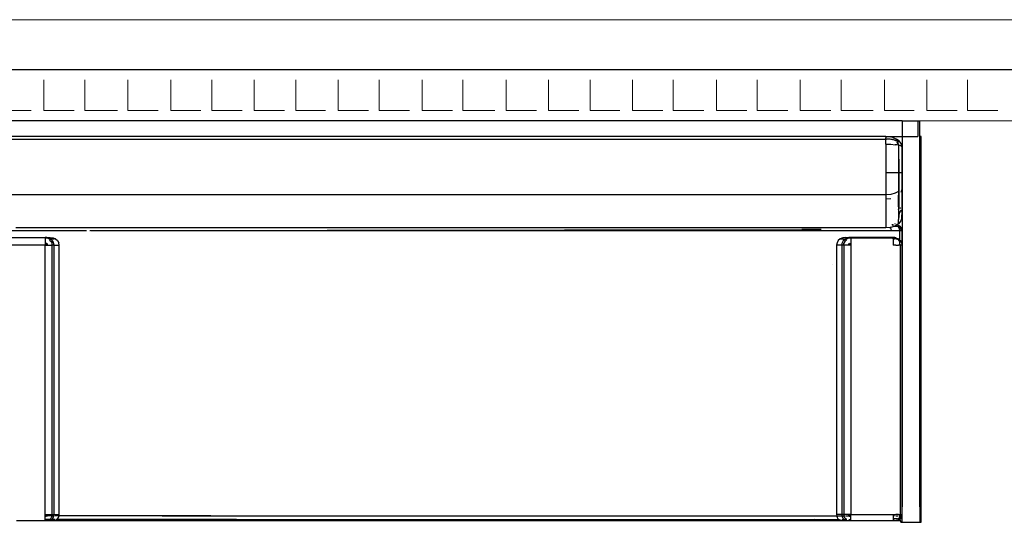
# Model space of a CAD drawing. Header units: millimetres. Extents: x 140304 to 319987, y -10756 to 142544.
# Tile 129 of 203: x 147752 to 149717, y 97677 to 98679. Entities that reach past the tile are written whole.
import ezdxf

# ---------------------------------------------------------------- set-up
doc = ezdxf.new("R2010")
doc.units = ezdxf.units.MM
doc.header["$LTSCALE"] = 10
doc.layers.get('0').update_dxf_attribs({"linetype": 'CONTINUOUS'})
doc.layers.add('A wall', color=1, linetype='CONTINUOUS', lineweight=15)
doc.layers.add('furn', color=7, linetype='CONTINUOUS', true_color=0x9c9c9c)
doc.layers.add('hatch', color=7, linetype='CONTINUOUS', lineweight=0, true_color=0x919191)

# ---------------------------------------------------------------- blocks, each defined once
blk = doc.blocks.new('furn 1')
for p, q in [((103649, 19482.2), (103649, 21311.3)), ((103401.1, 21192.4), (103401.1, 21277.1)), ((103415.8, 21192.4), (103415.8, 21270.1)), ((103416.6, 21270.1), (103416.6, 21192.4)), ((103429.8, 21109.9), (103429.8, 21270.1)), ((103501.5, 19514.6), (103501.5, 21265.2)), ((103611.6, 19514.6), (103611.6, 21265.2)), ((103618, 19514.6), (103618, 21265.2)), ((102851.5, 21192.4), (102851.5, 21249.4)), ((103435.4, 21232.3), (103435.4, 21250.8)), ((103435.4, 21231.8), (103435.4, 21232.3)), ((103435.4, 21213.2), (103435.4, 21231.8)), ((103435.4, 21212.7), (103435.4, 21213.2)), ((103435.4, 21194.1), (103435.4, 21212.7)), ((102851.5, 21192.4), (102852, 21192.4)), ((102851.5, 21192.3), (102851.5, 21192.4)), ((102851.5, 21191.2), (102851.5, 21192.3)), ((102851.5, 21187.8), (102851.5, 21191.2)), ((102851.5, 21185.8), (102851.5, 21187.8)), ((102851.5, 21183.4), (102851.5, 21185.8)), ((102852, 21192.4), (102853, 21192.4)), ((102853, 21192.4), (102853.3, 21192.4)), ((102853.3, 21192.4), (102853.3, 21190.8)), ((102853.3, 21192.4), (102854.3, 21192.4)), ((102853.3, 21188.4), (102853.3, 21185)), ((102854.3, 21189.9), (102854.3, 21192.4)), ((102854.3, 21192.4), (102854.8, 21192.4)), ((102854.3, 21183.3), (102854.3, 21188.8)), ((102854.8, 21192.4), (102857.8, 21192.4)), ((102857.8, 21192.4), (102857.9, 21192.4)), ((102857.9, 21192.4), (102859.1, 21192.4)), ((102859.1, 21192.4), (102861.6, 21192.4)), ((102859.3, 21190.7), (102861.6, 21191.6)), ((102861.6, 21190.5), (102860, 21189.2)), ((102861.6, 21188.8), (102861.1, 21188)), ((102861.6, 21191.6), (102861.6, 21192.4)), ((102861.6, 21192.4), (102863.9, 21192.4)), ((102861.6, 21191.6), (102863.9, 21192.4)), ((102863.9, 21192.4), (102861.6, 21190.5)), ((102861.6, 21188.8), (102863.9, 21192.4)), ((102861.6, 21190.5), (102861.6, 21191.6)), ((102861.6, 21188.8), (102861.6, 21190.5)), ((102861.6, 21182.4), (102861.6, 21188.8)), ((102862.4, 21187.2), (102863.9, 21192.4)), ((102863.9, 21192.4), (103401.1, 21192.4)), ((102863.9, 21192.4), (102863.9, 21187.2)), ((102863.9, 21187.2), (102863.9, 21182.5)), ((103405.9, 21192.4), (103401.1, 21192.4)), ((103401.1, 21192.4), (103401.1, 21187.2)), ((103402.5, 21187.2), (103401.1, 21192.4)), ((103405.6, 21190.7), (103401.1, 21192.4)), ((103404.9, 21189.2), (103401.1, 21192.4)), ((103403.9, 21188), (103401.1, 21192.4)), ((103401.1, 21187.2), (103401.1, 21182.5)), ((103410.2, 21192.4), (103405.9, 21192.4)), ((103413.6, 21192.4), (103410.2, 21192.4)), ((103415.1, 21187.2), (103413, 21182.5)), ((103415.8, 21192.4), (103413.6, 21192.4)), ((103413.9, 21182.5), (103415.4, 21185.6)), ((103415.8, 21192.4), (103415.1, 21187.2)), ((103415.4, 21185.6), (103416.3, 21188.9)), ((103416.6, 21192.4), (103415.8, 21192.4)), ((103416.3, 21188.9), (103416.5, 21190.7)), ((103416.5, 21191.5), (103416.6, 21192)), ((103416.5, 21190.7), (103416.5, 21191.5)), ((103416.5, 21191.5), (103416.6, 21184.7)), ((103416.6, 21192.3), (103416.6, 21192.4)), ((103416.6, 21192.4), (103416.6, 21192.4)), ((103416.6, 21192.4), (103416.6, 21192.4)), ((103416.6, 21192.2), (103416.6, 21192.3)), ((103416.6, 21192), (103416.6, 21192.2)), ((103416.6, 21184.7), (103416.6, 21182.1)), ((103435.4, 21193.6), (103435.4, 21194.1)), ((103435.4, 21175), (103435.4, 21193.6)), ((102852, 21182.5), (102851.5, 21183.4)), ((102851.5, 21182.5), (102851.5, 21183.4)), ((102852, 21182.5), (102851.5, 21182.5)), ((102851.5, 21181.8), (102851.5, 21182.5)), ((102851.5, 21181.8), (102852, 21181.2)), ((102851.5, 21174.8), (102851.5, 21181.8)), ((102851.5, 21174.1), (102851.5, 21174.8)), ((102851.5, 21171.5), (102851.5, 21174.1)), ((102851.5, 21171.5), (102852, 21170.9)), ((102851.5, 20959), (102851.5, 21171.5)), ((102852.1, 21182.6), (102852, 21182.5)), ((102852, 21182.5), (102852, 21182.5)), ((102852, 21181.2), (102852.2, 21180.9)), ((102852, 21170.9), (102852.3, 21170.6)), ((102853, 21183.3), (102852.1, 21182.6)), ((102852.2, 21180.9), (102852.9, 21179.9)), ((102852.3, 21170.6), (102853, 21169.8)), ((102852.9, 21179.9), (102853, 21179.8)), ((102853.3, 21183.5), (102853, 21183.3)), ((102853, 21179.8), (102853.3, 21179.6)), ((102853, 21169.8), (102853.3, 21169.5)), ((102853.3, 21184.3), (102853.3, 21183.5)), ((102853.7, 21183.9), (102853.3, 21183.5)), ((102853.3, 21183.5), (102853.3, 21179.6)), ((102853.3, 21179.6), (102853.3, 21178.2)), ((102853.3, 21179.6), (102854.3, 21178.6)), ((102853.3, 21172.1), (102853.3, 21169.5)), ((102853.3, 21169.5), (102853.3, 20959)), ((102853.3, 21169.5), (102854.3, 21168.3)), ((102853.7, 21183.9), (102854.3, 21183.3)), ((102854.3, 21183.3), (102856.5, 21180.7)), ((102854.3, 21178.6), (102854.3, 21183.3)), ((102854.3, 21172.8), (102854.3, 21178.6)), ((102854.3, 21178.6), (102855.3, 21177.6)), ((102854.3, 21168.3), (102854.3, 21170.9)), ((102854.3, 21168.3), (102854.8, 21167.7)), ((102854.3, 20810.8), (102854.3, 21168.3)), ((102854.8, 21167.7), (102857.8, 21165.9)), ((102855.3, 21177.6), (102857.8, 21176.1)), ((102856.5, 21180.7), (102857.8, 21180)), ((102857.8, 21180), (102858.2, 21179.8)), ((102857.8, 21176.1), (102857.9, 21176)), ((102857.8, 21165.9), (102858.5, 21165.5)), ((102857.9, 21176), (102858.3, 21175.9)), ((102858.2, 21179.8), (102860, 21178.7)), ((102858.3, 21175.9), (102860.9, 21175)), ((102858.5, 21165.5), (102859.1, 21165.2)), ((102859.1, 21165.2), (102861.6, 21164.7)), ((102861.6, 21178.7), (102860, 21178.7)), ((102860.9, 21175), (102861.6, 21174.9)), ((102861.6, 21178.7), (102861.6, 21181.7)), ((102861.6, 21174.9), (102861.6, 21178.7)), ((102863.9, 21178.6), (102861.6, 21178.7)), ((102861.6, 21174.9), (102863.9, 21174.7)), ((102861.6, 21164.7), (102861.6, 21173.1)), ((102863.9, 21182.5), (102863.9, 21178.6)), ((102863.9, 21178.6), (103116.6, 21178.6)), ((102863.9, 21178.6), (102863.9, 21174.7)), ((102863.9, 21174.7), (102863.9, 21166.9)), ((102863.9, 21174.7), (103127.6, 21174.7)), ((102863.9, 21166.9), (102863.9, 21164.3)), ((103116.6, 21178.6), (103401.1, 21178.6)), ((103127.6, 21174.7), (103401.1, 21174.7)), ((103401.1, 21182.5), (103401.1, 21178.6)), ((103401.1, 21178.6), (103404.9, 21178.7)), ((103401.1, 21174.7), (103401.1, 21178.6)), ((103401.1, 21174.7), (103404.1, 21175)), ((103401.1, 21174.7), (103401.1, 21166.9)), ((103401.1, 21166.9), (103401.1, 21164.3)), ((103401.1, 21164.3), (103405.9, 21165.2)), ((103404.1, 21175), (103407, 21176)), ((103408.4, 21180.7), (103404.9, 21178.7)), ((103410.2, 21167.7), (103405.9, 21165.2)), ((103407, 21176), (103409.6, 21177.6)), ((103411.2, 21183.9), (103408.4, 21180.7)), ((103409.6, 21177.6), (103412, 21179.9)), ((103413.6, 21171.7), (103410.2, 21167.7)), ((103413, 21182.5), (103411.2, 21183.9)), ((103412, 21179.9), (103413.9, 21182.5)), ((103413.9, 21182.5), (103413, 21182.5)), ((103413.9, 21182.5), (103413.6, 21174.3)), ((103415.8, 21176.6), (103413.6, 21171.7)), ((103413.6, 21171.7), (103413.6, 21174.3)), ((103416.6, 21182.1), (103415.8, 21176.6)), ((103435.4, 21174.5), (103435.4, 21175)), ((103435.4, 21155.9), (103435.4, 21174.5)), ((102861.6, 21066.3), (102861.6, 21164.7)), ((102861.6, 21164.7), (102863.9, 21164.3)), ((102863.9, 21164.3), (103156.5, 21164.3)), ((103156.5, 21164.3), (103386.6, 21164.3)), ((103386.6, 21164.3), (103401.1, 21164.3)), ((103435.4, 21155.4), (103435.4, 21155.9)), ((103435.4, 21118.2), (103435.4, 21155.4)), ((103435.4, 19704.8), (103435.4, 21118.2)), ((103429.8, 19595.9), (103429.8, 21101.9)), ((103430.3, 21103.3), (103432.6, 19643.7)), ((103430.3, 21103.3), (103432.6, 19682.2)), ((102861.6, 20862), (102861.6, 21066.3)), ((102851.5, 20959), (102851.8, 20959)), ((102851.5, 19605.6), (102851.5, 20959)), ((102853.3, 20959), (102854.3, 20810.8)), ((102853.3, 20959), (102853.3, 20959)), ((102853.3, 20959), (102853.3, 19607.6)), ((102854.3, 19657.2), (102853.3, 20959)), ((102861.6, 20959), (102861.6, 20862)), ((102861.6, 20959), (102861.6, 19913)), ((102861.6, 19913), (102861.6, 19708)), ((102861.6, 19708), (102861.6, 19612.3)), ((103429.8, 19505.8), (103429.8, 19708)), ((103435.4, 19682.2), (103435.4, 19704.8)), ((103432.6, 19663), (103432.6, 19682.2)), ((103435.4, 19663.5), (103435.4, 19682.2)), ((102854.3, 19657.2), (102854, 19608.4)), ((103432.6, 19643.7), (103432.6, 19663)), ((103435.4, 19663), (103435.4, 19663.5)), ((103435.4, 19644.2), (103435.4, 19663)), ((103435.4, 19514.6), (103435.4, 19644.2)), ((102863.9, 19612.8), (102861.6, 19612.3)), ((102863.9, 19610.2), (102863.9, 19612.8)), ((103126.2, 19612.8), (102863.9, 19612.8)), ((103401.1, 19612.8), (103126.2, 19612.8)), ((103361.7, 19620.2), (103361.7, 19620)), ((103401.1, 19610.2), (103401.1, 19612.8)), ((103405.9, 19611.9), (103401.1, 19612.8)), ((102851.5, 19605.6), (102852.4, 19606.6)), ((102851.5, 19605.5), (102851.5, 19605.6)), ((102851.5, 19603), (102851.5, 19605.5)), ((102851.5, 19602.2), (102851.5, 19603)), ((102851.5, 19595.2), (102851.5, 19602.2)), ((102852.5, 19596.6), (102851.5, 19595.2)), ((102851.5, 19594.6), (102851.5, 19595.2)), ((102851.5, 19594.6), (102852, 19594.6)), ((102851.5, 19593.6), (102852, 19594.6)), ((102851.5, 19593.6), (102851.5, 19594.6)), ((102851.5, 19584.8), (102851.5, 19593.6)), ((102852, 19594.6), (102852.5, 19594.2)), ((102852.4, 19606.6), (102853.1, 19607.4)), ((102852.9, 19597.2), (102852.5, 19596.6)), ((102852.5, 19594.2), (102853.1, 19593.7)), ((102853.1, 19597.3), (102852.9, 19597.2)), ((102853.1, 19607.4), (102853.3, 19607.6)), ((102853.3, 19597.5), (102853.1, 19597.3)), ((102853.1, 19593.7), (102853.3, 19593.5)), ((102853.3, 19607.6), (102854, 19608.4)), ((102853.3, 19606.2), (102853.3, 19605)), ((102853.3, 19598.9), (102853.3, 19597.5)), ((102853.9, 19598.1), (102853.3, 19597.5)), ((102853.3, 19597.5), (102853.3, 19597.4)), ((102853.3, 19596.1), (102853.3, 19593.5)), ((102853.3, 19593.5), (102853.3, 19592.1)), ((102853.3, 19593.5), (102853.7, 19593.1)), ((102853.7, 19593.1), (102853.9, 19593.3)), ((102853.9, 19602.4), (102853.9, 19598.1)), ((102855.3, 19599.4), (102853.9, 19598.1)), ((102853.9, 19598.1), (102853.9, 19597.7)), ((102853.9, 19596.9), (102853.9, 19593.3)), ((102853.9, 19593.3), (102856.5, 19596.3)), ((102853.9, 19593.3), (102853.9, 19592.7)), ((102854, 19608.4), (102854.8, 19609.4)), ((102854, 19606.4), (102854, 19605.8)), ((102854.8, 19609.4), (102857.1, 19610.7)), ((102857, 19600.4), (102855.3, 19599.4)), ((102856.5, 19596.3), (102856.9, 19596.6)), ((102856.9, 19596.6), (102858.1, 19597.2)), ((102857.9, 19601), (102857, 19600.4)), ((102857.1, 19610.7), (102858, 19611.2)), ((102858, 19601.1), (102857.9, 19601)), ((102858, 19611.2), (102859.1, 19611.9)), ((102859.3, 19601.5), (102858, 19601.1)), ((102858.1, 19597.2), (102859.2, 19597.9)), ((102859.4, 19611.9), (102859.1, 19611.9)), ((102859.2, 19597.9), (102860, 19598.4)), ((102860.9, 19602.1), (102859.3, 19601.5)), ((102861.6, 19612.3), (102859.4, 19611.9)), ((102861.6, 19598.4), (102860, 19598.4)), ((102861.6, 19602.1), (102860.9, 19602.1)), ((102861.6, 19611), (102861.6, 19604)), ((102863.9, 19602.4), (102861.6, 19602.1)), ((102861.6, 19602.1), (102861.6, 19601.8)), ((102861.6, 19601), (102861.6, 19598.4)), ((102863.9, 19598.5), (102861.6, 19598.4)), ((102861.6, 19598.4), (102861.6, 19595.4)), ((102861.6, 19594.6), (102861.6, 19588.3)), ((102863.9, 19602.4), (102863.9, 19610.2)), ((102863.9, 19601.1), (102863.9, 19602.4)), ((103401.1, 19602.4), (102863.9, 19602.4)), ((102863.9, 19598.5), (102863.9, 19601.1)), ((102863.9, 19594.6), (102863.9, 19598.5)), ((103165.9, 19598.5), (102863.9, 19598.5)), ((102863.9, 19589.8), (102863.9, 19594.6)), ((103401.1, 19598.5), (103165.9, 19598.5)), ((103401.1, 19602.4), (103401.1, 19610.2)), ((103401.1, 19601.1), (103401.1, 19602.4)), ((103404.1, 19602.1), (103401.1, 19602.4)), ((103401.1, 19598.5), (103401.1, 19601.1)), ((103401.1, 19594.6), (103401.1, 19598.5)), ((103401.1, 19598.5), (103404.9, 19598.4)), ((103401.1, 19589.8), (103401.1, 19594.6)), ((103407, 19601), (103404.1, 19602.1)), ((103408.4, 19596.3), (103404.9, 19598.4)), ((103410.2, 19609.4), (103405.9, 19611.9)), ((103409.6, 19599.4), (103407, 19601)), ((103411.2, 19593.1), (103408.4, 19596.3)), ((103412, 19597.2), (103409.6, 19599.4)), ((103413.6, 19605.4), (103410.2, 19609.4)), ((103411.2, 19593.1), (103413, 19594.6)), ((103413.9, 19594.6), (103412, 19597.2)), ((103413, 19594.6), (103413.9, 19594.6)), ((103413, 19594.6), (103415.1, 19589.9)), ((103415.8, 19600.5), (103413.6, 19605.4)), ((103413.6, 19605.4), (103413.6, 19602.8)), ((103413.6, 19602.8), (103413.9, 19594.6)), ((103415.4, 19591.5), (103413.9, 19594.6)), ((103416.6, 19595), (103415.8, 19600.5)), ((103416.6, 19595), (103416.6, 19592.4)), ((102851.5, 19584.7), (102851.5, 19584.8)), ((102851.5, 19584.7), (102854.8, 19584.7)), ((102851.5, 19503.9), (102851.5, 19584.7)), ((102853.3, 19588.6), (102853.3, 19586.3)), ((102853.8, 19588.4), (102853.8, 19586.7)), ((102854.8, 19584.7), (102859.1, 19584.7)), ((102859.1, 19584.7), (102861.6, 19584.7)), ((102859.3, 19586.4), (102861.6, 19585.5)), ((102861.6, 19586.6), (102860, 19587.9)), ((102861.6, 19588.3), (102861.1, 19589.1)), ((102861.6, 19588.3), (102863.9, 19584.7)), ((102861.6, 19586.6), (102861.6, 19585.5)), ((102863.9, 19584.7), (102861.6, 19586.6)), ((102861.6, 19585.5), (102861.6, 19584.7)), ((102861.6, 19585.5), (102863.9, 19584.7)), ((102861.6, 19584.7), (102863.9, 19584.7)), ((102862.4, 19589.9), (102863.9, 19584.7)), ((102863.9, 19584.7), (102863.9, 19589.8)), ((102863.9, 19584.7), (102863.9, 19500)), ((103401.1, 19584.7), (102863.9, 19584.7)), ((103402.5, 19589.9), (103401.1, 19584.7)), ((103401.1, 19584.7), (103401.1, 19589.8)), ((103401.1, 19584.7), (103403.9, 19589.1)), ((103404.9, 19587.9), (103401.1, 19584.7)), ((103405.6, 19586.4), (103401.1, 19584.7)), ((103405.9, 19584.7), (103401.1, 19584.7)), ((103410.2, 19584.7), (103405.9, 19584.7)), ((103413.6, 19584.7), (103410.2, 19584.7)), ((103415.8, 19584.7), (103413.6, 19584.7)), ((103415.1, 19589.9), (103415.8, 19584.7)), ((103416.3, 19588.2), (103415.4, 19591.5)), ((103416.6, 19584.7), (103415.8, 19584.7)), ((103415.8, 19584.7), (103415.8, 19508.5)), ((103416.5, 19586.4), (103416.3, 19588.2)), ((103416.6, 19592.4), (103416.5, 19585.5)), ((103416.5, 19585.5), (103416.5, 19586.4)), ((103416.6, 19585.1), (103416.5, 19585.5)), ((103416.6, 19584.9), (103416.6, 19585.1)), ((103416.6, 19584.8), (103416.6, 19584.9)), ((103416.6, 19584.7), (103416.6, 19584.8)), ((103416.6, 19584.7), (103416.6, 19584.7)), ((103416.6, 19508.2), (103416.6, 19584.7)), ((103440.6, 19514.6), (103435.4, 19514.6)), ((103436.3, 19505.8), (103435.4, 19514.6)), ((103451.9, 19514.6), (103440.6, 19514.6)), ((103469.4, 19514.6), (103451.9, 19514.6)), ((103492.8, 19514.6), (103469.4, 19514.6)), ((103493.7, 19504.8), (103492.8, 19514.6)), ((103501.5, 19514.6), (103492.8, 19514.6)), ((103502.2, 19504.8), (103501.5, 19514.6)), ((103514, 19514.6), (103501.5, 19514.6)), ((103529.2, 19514.6), (103514, 19514.6)), ((103545.8, 19514.6), (103529.2, 19514.6)), ((103545.8, 19514.6), (103545.8, 19504.8)), ((103602.5, 19514.6), (103545.8, 19514.6)), ((103602.5, 19514.6), (103602.2, 19504.8)), ((103602.5, 19514.6), (103607.3, 19514.6)), ((103607.3, 19514.6), (103611.6, 19514.6)), ((103611.6, 19514.6), (103615, 19514.6)), ((103611.6, 19514.6), (103613.4, 19512.6)), ((103618, 19514.6), (103615, 19514.6)), ((103618, 19514.6), (103617.5, 19509.4)), ((103618, 19514.6), (103618, 19482.2)), ((102851.5, 19500), (102851.5, 19503.9)), ((102853.3, 19500), (102851.5, 19500)), ((102851.5, 19496.5), (102851.5, 19500)), ((102851.5, 19493.7), (102851.5, 19496.5)), ((102853.3, 19499.3), (102853.3, 19500)), ((102854.5, 19500), (102853.3, 19500)), ((102853.3, 19499.3), (102855.6, 19498)), ((102854.5, 19500), (102855.6, 19499.5)), ((102854.8, 19500), (102854.5, 19500)), ((102859.1, 19500), (102854.8, 19500)), ((102855.6, 19499.5), (102855.6, 19498)), ((102855.6, 19495.4), (102855.6, 19498)), ((102855.6, 19491.2), (102855.6, 19494.6)), ((102861.6, 19500), (102859.1, 19500)), ((102863.9, 19500), (102861.6, 19500)), ((102861.6, 19497.1), (102861.6, 19500)), ((102861.6, 19494.6), (102861.6, 19490.9)), ((102863.9, 19500), (102863.9, 19496.8)), ((102863.9, 19496.8), (102863.9, 19494.5)), ((102863.9, 19490.9), (102863.9, 19494.5)), ((103401.1, 19494.5), (103401.1, 19500)), ((103405.9, 19500), (103401.1, 19500)), ((103401.1, 19494.5), (103401.1, 19491.2)), ((103410.2, 19500), (103405.9, 19500)), ((103413.6, 19500), (103410.2, 19500)), ((103413.6, 19500), (103415.8, 19500)), ((103413.7, 19496.8), (103413.6, 19496.7)), ((103413.6, 19493.8), (103413.6, 19496.7)), ((103414, 19497), (103413.7, 19496.8)), ((103415.8, 19498.3), (103414, 19497)), ((103415.8, 19494.5), (103414.3, 19491.1)), ((103415.8, 19508.5), (103415.8, 19503.5)), ((103415.8, 19503.5), (103415.8, 19500)), ((103415.8, 19500), (103415.8, 19498.3)), ((103415.8, 19500), (103416.6, 19500)), ((103416.6, 19500), (103415.8, 19498.3)), ((103415.9, 19497), (103415.8, 19496.8)), ((103415.8, 19494.7), (103416.1, 19496.8)), ((103415.8, 19496.8), (103415.8, 19496.7)), ((103416, 19496.8), (103415.8, 19495.5)), ((103415.8, 19494.7), (103415.8, 19494.5)), ((103416.6, 19500), (103415.9, 19497)), ((103416.1, 19497), (103416, 19496.8)), ((103416.1, 19497), (103416.6, 19500)), ((103416.6, 19500), (103416.1, 19497)), ((103416.1, 19496.8), (103416.1, 19497)), ((103416.6, 19503.5), (103416.6, 19508.2)), ((103416.6, 19500), (103416.6, 19503.5)), ((103429.8, 19503.5), (103429.8, 19505.8)), ((103429.8, 19505.8), (103429.8, 19505.8)), ((103429.8, 19503.5), (103434.6, 19503.6)), ((103429.8, 19496.8), (103429.8, 19503.5)), ((103429.8, 19490.9), (103429.8, 19496.8)), ((103436.3, 19505.8), (103434.6, 19505.8)), ((103436.4, 19504.8), (103436.3, 19505.8)), ((103438.5, 19498.4), (103436.4, 19504.8)), ((103438.9, 19497.4), (103438.5, 19498.4)), ((103439.3, 19496), (103438.9, 19497.4)), ((103438.9, 19497.4), (103438.9, 19493.8)), ((103442.1, 19491.7), (103439.3, 19496)), ((103440.2, 19499.3), (103442.3, 19500.5)), ((103442.3, 19501.5), (103440.5, 19500.7)), ((103442.3, 19502.6), (103442.3, 19501.5)), ((103442.3, 19501.5), (103442.3, 19500.5)), ((103444.1, 19497.3), (103443.7, 19496)), ((103504.5, 19496), (103502.2, 19504.8)), ((103508, 19489), (103504.5, 19496)), ((103545.8, 19504.8), (103545.8, 19496)), ((103545.8, 19496), (103545.8, 19489)), ((103600.9, 19492), (103601.5, 19496)), ((103602.2, 19504.8), (103601.5, 19496)), ((103614, 19496), (103609.5, 19489)), ((103610.1, 19495.2), (103609.6, 19493.9)), ((103610.6, 19496.5), (103610.1, 19495.2)), ((103611.1, 19498), (103610.6, 19496.5)), ((103611.6, 19499.6), (103611.1, 19498)), ((103612, 19501.2), (103611.6, 19499.6)), ((103612.3, 19502.9), (103612, 19501.2)), ((103612.7, 19504.8), (103612.3, 19502.9)), ((103614, 19496), (103612.5, 19493.3)), ((103612.9, 19506.6), (103612.7, 19504.8)), ((103613.2, 19508.6), (103612.9, 19506.6)), ((103613.3, 19510.6), (103613.2, 19508.6)), ((103613.4, 19512.6), (103613.3, 19510.6)), ((103614.9, 19498.4), (103614, 19496)), ((103615.4, 19499.8), (103614.9, 19498.4)), ((103615.9, 19501.3), (103615.4, 19499.8)), ((103615.9, 19501.3), (103617, 19504.8)), ((103617.5, 19509.4), (103617, 19504.8)), ((102848.4, 19484.8), (102851.5, 19484.8)), ((102848.4, 19484.8), (102848.4, 19482.2)), ((102848.4, 19482.2), (102848.4, 19446.6)), ((102848.4, 19482.2), (102849.9, 19482.2)), ((102849.9, 19482.2), (102854.3, 19482.2)), ((102851.5, 19491.3), (102851.5, 19493.7)), ((102852.8, 19490.2), (102851.5, 19491.3)), ((102851.5, 19489.8), (102851.5, 19491.3)), ((102851.5, 19491.3), (102851.5, 19491.3)), ((102851.5, 19489.3), (102851.5, 19489.8)), ((102854.8, 19485.6), (102851.5, 19489.3)), ((102851.5, 19484.8), (102851.5, 19489.3)), ((102851.8, 19493.2), (102851.8, 19493.6)), ((102852.8, 19490.2), (102851.8, 19493.2)), ((102853.3, 19488.8), (102852.8, 19490.2)), ((102854.8, 19488.3), (102852.8, 19490.2)), ((102855, 19486.1), (102853.3, 19488.8)), ((102854.3, 19482.2), (102861.2, 19482.2)), ((102858.4, 19486.6), (102854.8, 19488.3)), ((102856.8, 19484.4), (102854.8, 19485.6)), ((102855.6, 19485.3), (102855.1, 19486)), ((102855.6, 19490.6), (102855.6, 19489.3)), ((102855.6, 19489.3), (102857.8, 19487.8)), ((102855.6, 19489.3), (102855.6, 19488.8)), ((102858.4, 19486.9), (102855.6, 19488.8)), ((102855.6, 19486.3), (102858.4, 19484.2)), ((102855.6, 19486.3), (102855.6, 19486.2)), ((102857.7, 19484.7), (102855.6, 19486.2)), ((102855.6, 19486.2), (102855.6, 19485.8)), ((102855.6, 19485.7), (102855.6, 19485.3)), ((102856.8, 19484.4), (102855.6, 19485.3)), ((102858.4, 19483.1), (102856.8, 19484.4)), ((102859.1, 19483), (102856.8, 19484.4)), ((102858.4, 19486.9), (102858.4, 19487.1)), ((102858.4, 19486.9), (102858.6, 19486.9)), ((102858.4, 19486.9), (102858.4, 19486.6)), ((102858.4, 19486.6), (102858.4, 19484.2)), ((102859.1, 19486.3), (102858.4, 19486.6)), ((102858.4, 19484.2), (102861.6, 19483.5)), ((102861.6, 19482.4), (102858.4, 19483.1)), ((102859.1, 19486.8), (102861.6, 19486.3)), ((102861.6, 19485.9), (102859.1, 19486.3)), ((102861.6, 19482.6), (102859.1, 19483)), ((102861.2, 19482.2), (102863.6, 19482.2)), ((102861.6, 19490.9), (102861.6, 19489.7)), ((102861.6, 19487.7), (102861.6, 19486.3)), ((102861.6, 19486.3), (102863.1, 19486.3)), ((102861.6, 19486.3), (102861.6, 19485.9)), ((102863.9, 19485.6), (102861.6, 19485.9)), ((102861.6, 19484.6), (102861.6, 19483.5)), ((102861.6, 19483.5), (102863.2, 19483.5)), ((102861.6, 19483.5), (102861.6, 19482.6)), ((102861.6, 19482.6), (102861.6, 19482.4)), ((102862.7, 19482.4), (102861.6, 19482.6)), ((102862.7, 19482.4), (102861.6, 19482.4)), ((102863.9, 19482.4), (102862.7, 19482.4)), ((102863.6, 19482.2), (102862.7, 19482.4)), ((102863.6, 19482.2), (102863.9, 19482.2)), ((102863.9, 19489.5), (102863.9, 19490.9)), ((102863.9, 19489.5), (102863.9, 19485.6)), ((102863.9, 19485.6), (102863.9, 19483)), ((103401.1, 19485.6), (102863.9, 19485.6)), ((102863.9, 19482.4), (102863.9, 19483)), ((102863.9, 19482.2), (102863.9, 19482.4)), ((103401.1, 19482.4), (102863.9, 19482.4)), ((102863.9, 19482.2), (102869.8, 19482.2)), ((102869.8, 19482.2), (102879.4, 19482.2)), ((103401.1, 19482.2), (102879.4, 19482.2)), ((103401.1, 19491.2), (103401.1, 19490.9)), ((103401.1, 19490.9), (103401.1, 19489.5)), ((103401.1, 19486.5), (103401.1, 19489.5)), ((103401.1, 19486.3), (103401.1, 19486.5)), ((103401.1, 19486.3), (103405.8, 19486.3)), ((103401.1, 19485.6), (103405.9, 19486.3)), ((103401.1, 19485.6), (103401.1, 19486.3)), ((103401.1, 19483), (103401.1, 19485.6)), ((103401.1, 19483), (103401.1, 19482.4)), ((103401.1, 19482.4), (103401.1, 19482.2)), ((103402.2, 19482.4), (103401.1, 19482.4)), ((103401.3, 19482.2), (103401.1, 19482.2)), ((103402.2, 19482.4), (103401.3, 19482.2)), ((103604.4, 19482.2), (103401.3, 19482.2)), ((103405.9, 19483), (103402.2, 19482.4)), ((103429.8, 19482.4), (103402.2, 19482.4)), ((103406.3, 19486.5), (103405.9, 19486.3)), ((103405.9, 19486.3), (103410.8, 19486.3)), ((103405.9, 19486.3), (103405.9, 19486.3)), ((103406.6, 19483.5), (103405.9, 19483)), ((103410.2, 19488.3), (103406.3, 19486.5)), ((103410.2, 19485.6), (103406.6, 19483.5)), ((103413, 19490.9), (103410.2, 19488.3)), ((103410.8, 19486.3), (103410.2, 19485.6)), ((103411, 19486.5), (103410.8, 19486.3)), ((103410.8, 19486.3), (103429.8, 19486.3)), ((103413.6, 19489.5), (103411, 19486.5)), ((103413.2, 19491.1), (103413, 19490.9)), ((103413.6, 19491.5), (103413.2, 19491.1)), ((103413.6, 19493.8), (103413.6, 19491.5)), ((103413.6, 19491.1), (103413.6, 19491.5)), ((103413.6, 19490.9), (103413.6, 19491.1)), ((103414.2, 19490.9), (103413.6, 19489.5)), ((103413.6, 19490), (103413.6, 19490.9)), ((103413.6, 19490), (103413.6, 19489.5)), ((103414.3, 19491.1), (103414.2, 19490.9)), ((103429.8, 19486.3), (103429.8, 19490.9)), ((103429.8, 19486.3), (103434.6, 19487.3)), ((103429.8, 19483.5), (103429.8, 19486.3)), ((103429.8, 19483.5), (103434.6, 19484.6)), ((103434.6, 19483.5), (103429.8, 19482.4)), ((103429.8, 19483.4), (103429.8, 19483.5)), ((103429.8, 19483.4), (103429.8, 19482.4)), ((103438.9, 19490.5), (103434.6, 19487.8)), ((103434.6, 19487.3), (103438.9, 19490)), ((103434.6, 19487.8), (103434.6, 19487.3)), ((103438.9, 19487.7), (103434.6, 19484.5)), ((103438.7, 19487.6), (103434.6, 19484.6)), ((103434.6, 19487.3), (103434.6, 19484.6)), ((103438.9, 19486.8), (103434.6, 19483.5)), ((103434.6, 19484.5), (103434.6, 19484.6)), ((103438.9, 19493.8), (103438.9, 19490.5)), ((103442.1, 19491.7), (103438.9, 19486.8)), ((103438.9, 19490), (103438.9, 19490.5)), ((103438.9, 19487.8), (103438.9, 19487.7)), ((103438.9, 19486.8), (103438.9, 19487.7)), ((103443.9, 19489), (103442.1, 19491.7)), ((103449.7, 19484.5), (103443.9, 19489)), ((103443.9, 19489), (103449, 19489)), ((103449, 19489), (103452.1, 19489)), ((103456.1, 19482.9), (103449.7, 19484.5)), ((103465.6, 19488.2), (103452.1, 19489)), ((103460.3, 19489), (103452.1, 19489)), ((103456.1, 19482.9), (103461.3, 19482.9)), ((103465.1, 19489), (103460.3, 19489)), ((103472.4, 19482.9), (103461.3, 19482.9)), ((103465.6, 19488.2), (103465.1, 19489)), ((103465.6, 19489), (103465.1, 19489)), ((103465.6, 19488.2), (103465.6, 19489)), ((103472.3, 19489), (103465.6, 19489)), ((103468.9, 19485.3), (103465.6, 19488.2)), ((103470.6, 19484.5), (103468.9, 19485.3)), ((103472.3, 19489), (103473.9, 19488.3)), ((103473.8, 19489), (103472.3, 19489)), ((103489.3, 19482.9), (103472.4, 19482.9)), ((103473.9, 19488.3), (103473.8, 19489)), ((103477.6, 19489), (103473.8, 19489)), ((103545.8, 19488.7), (103473.9, 19488.3)), ((103474.6, 19485.4), (103473.9, 19488.3)), ((103475, 19484.5), (103474.6, 19485.4)), ((103477.6, 19489), (103500.6, 19489)), ((103511.9, 19482.9), (103489.3, 19482.9)), ((103508, 19489), (103500.6, 19489)), ((103511.9, 19482.9), (103506, 19484.5)), ((103518.7, 19489), (103508, 19489)), ((103517.4, 19482.9), (103511.9, 19482.9)), ((103525.4, 19482.9), (103517.4, 19482.9)), ((103531.6, 19489), (103518.7, 19489)), ((103535.2, 19482.9), (103525.4, 19482.9)), ((103545.8, 19489), (103531.6, 19489)), ((103545.8, 19482.9), (103535.2, 19482.9)), ((103600.4, 19489), (103545.8, 19489)), ((103600.4, 19489), (103545.8, 19488.7)), ((103545.8, 19489), (103545.8, 19488.7)), ((103545.8, 19488.7), (103545.8, 19484.5)), ((103545.8, 19484.5), (103545.8, 19482.9)), ((103597.3, 19482.9), (103545.8, 19482.9)), ((103597.3, 19482.9), (103598.9, 19484.5)), ((103597.3, 19482.9), (103598, 19483.1)), ((103598, 19483.1), (103598.2, 19483)), ((103598, 19483.1), (103598.1, 19483.1)), ((103598.1, 19483.1), (103598.9, 19484.5)), ((103603.6, 19484.4), (103598.1, 19483.1)), ((103598.2, 19483), (103598.4, 19483)), ((103598.6, 19483), (103598.4, 19483)), ((103598.6, 19483), (103598.8, 19483)), ((103598.8, 19483), (103599, 19483)), ((103598.9, 19484.5), (103600.4, 19489)), ((103599.2, 19483.1), (103599, 19483)), ((103603.6, 19484.4), (103599.2, 19483.1)), ((103599.2, 19483.1), (103601, 19483.4)), ((103600.4, 19489), (103600.9, 19492)), ((103601.9, 19489.2), (103600.4, 19489)), ((103601, 19483.4), (103602.8, 19484.1)), ((103602, 19489.2), (103601.9, 19489.2)), ((103602.6, 19491.1), (103602, 19489.2)), ((103604.2, 19490.3), (103602, 19489.2)), ((103604.2, 19490.3), (103602.6, 19491.1)), ((103603.6, 19484.4), (103602.8, 19484.1)), ((103603.7, 19484.5), (103603.6, 19484.4)), ((103609.5, 19489), (103603.7, 19484.5)), ((103603.7, 19484.5), (103604.6, 19485)), ((103604.2, 19490.3), (103605.4, 19491)), ((103605.8, 19489.8), (103604.2, 19490.3)), ((103618, 19482.2), (103604.4, 19482.2)), ((103606.3, 19486.1), (103604.6, 19485)), ((103606.8, 19491.8), (103605, 19492.4)), ((103605.4, 19491), (103605, 19492.4)), ((103605.4, 19491), (103606.8, 19491.8)), ((103605.8, 19489.8), (103605.4, 19491)), ((103606.3, 19486.1), (103608, 19487.5)), ((103608.5, 19491.6), (103606.8, 19491.8)), ((103608, 19487.5), (103609.5, 19489)), ((103608.5, 19491.6), (103609.6, 19493.9)), ((103610, 19491.8), (103608.5, 19491.6)), ((103610, 19490.3), (103608.5, 19488.5)), ((103608.5, 19488.5), (103609.5, 19489.2)), ((103608.7, 19489.8), (103610, 19491.8)), ((103610, 19490.3), (103608.7, 19489.8)), ((103609.5, 19489), (103611.1, 19491.1)), ((103610, 19490.3), (103609.5, 19489.2)), ((103609.5, 19489.2), (103609.5, 19489)), ((103611.1, 19491.1), (103612.5, 19493.3)), ((103618, 19482.2), (103618, 19450.8)), ((103648.5, 19482.2), (103618, 19482.2)), ((103649, 19482.2), (103648.5, 19482.2)), ((103649, 19482.2), (103649, 19450.8)), ((102849.9, 19446.6), (102848.4, 19446.6)), ((102848.4, 19446.6), (102848.4, 19443.7)), ((102848.4, 19443.7), (103618, 19443.7)), ((102854.3, 19446.6), (102849.9, 19446.6)), ((102861.2, 19446.6), (102854.3, 19446.6)), ((102869.8, 19446.6), (102861.2, 19446.6)), ((102879.4, 19446.6), (102869.8, 19446.6)), ((102879.4, 19446.6), (103617, 19446.6)), ((103617, 19446.6), (103618, 19446.6)), ((103649, 19450.8), (103618, 19450.8)), ((103618, 19443.7), (103618, 19446.6)), ((103618, 19446.6), (103649, 19446.6)), ((103649, 19450.8), (103649, 19446.6))]:
    blk.add_line(p, q)

msp = doc.modelspace()

# ---------------------------------------------------------------- linework, layer by layer
msp.add_lwpolyline([(147614.6, 98580), (159856, 98580)])
at = {"layer": 'A wall', "ltscale": 0.25}
for points in [[(147614.6, 98544.4), (147614.6, 98679.3), (159856, 98679.3)], [(147614.6, 98580), (159853, 98580)], [(147614.6, 98477.6), (159853, 98477.6)]]:
    msp.add_lwpolyline(points, dxfattribs=at)
at = {"layer": 'hatch', "color": 5, "true_color": 0x0e19f1}
for points in [[(147800, 98498.4), (147800, 98559.3)], [(147881.5, 98498.4), (147881.5, 98559.3)], [(147967.5, 98498.4), (147967.5, 98559.3)], [(148053.5, 98498.4), (148053.5, 98559.3)], [(148135.1, 98498.4), (148135.1, 98559.3)], [(148219.7, 98498.4), (148219.7, 98559.3)], [(148302.8, 98498.4), (148302.8, 98559.3)], [(148387.3, 98498.4), (148387.3, 98559.3)], [(148468.8, 98498.4), (148468.8, 98559.3)], [(148554.8, 98498.4), (148554.8, 98559.3)], [(148636.4, 98498.4), (148636.4, 98559.3)], [(148722.4, 98498.4), (148722.4, 98559.3)], [(148807, 98498.4), (148807, 98559.3)], [(148890.1, 98498.4), (148890.1, 98559.3)], [(148974.6, 98498.4), (148974.6, 98559.3)], [(149056.1, 98498.4), (149056.1, 98559.3)], [(149142.1, 98498.4), (149142.1, 98559.3)], [(149223.7, 98498.4), (149223.7, 98559.3)], [(149309.7, 98498.4), (149309.7, 98559.3)], [(149391.4, 98498.4), (149391.4, 98559.3)], [(149477.4, 98498.4), (149477.4, 98559.3)], [(149561.9, 98498.4), (149561.9, 98559.3)], [(149643.4, 98498.4), (149643.4, 98559.3)], [(147715.5, 98498.4), (147774.7, 98498.4)], [(147800, 98498.4), (147860.7, 98498.4)], [(147881.5, 98498.4), (147946.8, 98498.4)], [(147967.5, 98498.4), (148028.3, 98498.4)], [(148053.5, 98498.4), (148112.9, 98498.4)], [(148135.1, 98498.4), (148196, 98498.4)], [(148219.7, 98498.4), (148280.5, 98498.4)], [(148302.8, 98498.4), (148362, 98498.4)], [(148387.3, 98498.4), (148448, 98498.4)], [(148468.8, 98498.4), (148529.6, 98498.4)], [(148554.8, 98498.4), (148615.6, 98498.4)], [(148636.4, 98498.4), (148700.2, 98498.4)], [(148722.4, 98498.4), (148783.3, 98498.4)], [(148807, 98498.4), (148867.8, 98498.4)], [(148890.1, 98498.4), (148949.3, 98498.4)], [(148974.6, 98498.4), (149035.4, 98498.4)], [(149056.1, 98498.4), (149116.9, 98498.4)], [(149142.1, 98498.4), (149202.9, 98498.4)], [(149223.7, 98498.4), (149284.6, 98498.4)], [(149309.7, 98498.4), (149370.6, 98498.4)], [(149391.4, 98498.4), (149455.1, 98498.4)], [(149477.4, 98498.4), (149536.6, 98498.4)], [(149561.9, 98498.4), (149622.7, 98498.4)], [(149643.4, 98498.4), (149704.2, 98498.4)]]:
    msp.add_lwpolyline(points, dxfattribs=at)

# ---------------------------------------------------------------- block references
at = {"layer": 'furn', "rotation": 90}
msp.add_blockref('furn 1', (168994.9, -5171.4), dxfattribs=at)

doc.saveas('drawing.dxf')
